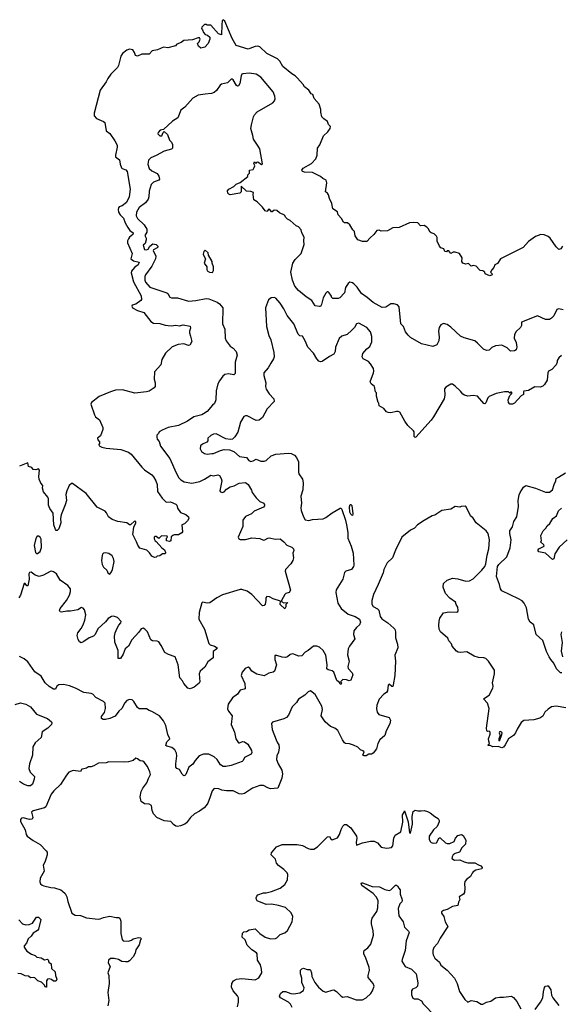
# Model space of a CAD drawing. Extents: x 2087054 to 2277909, y 548907 to 753496.
# Tile 85 of 256: x 2184385 to 2190453, y 589872 to 600902. Entities that reach past the tile are written whole.
import ezdxf

# ---------------------------------------------------------------- set-up
doc = ezdxf.new("R2010")
doc.units = 0

msp = doc.modelspace()

# ---------------------------------------------------------------- linework, layer by layer
at = {"layer": '0CON20XD'}
for points in [[(2188085, 598604), (2188057, 598627), (2188025, 598628), (2188014, 598634), (2187992, 598675), (2187952, 598715), (2187945, 598750), (2187892, 598782), (2187881, 598845), (2187855, 598900), (2187845, 598940), (2187835, 598958), (2187812, 598975), (2187828, 599075), (2187820, 599105), (2187780, 599125), (2187757, 599147), (2187665, 599192), (2187575, 599193), (2187555, 599200), (2187546, 599215), (2187562, 599238), (2187655, 599291), (2187704, 599345), (2187718, 599385), (2187722, 599465), (2187748, 599502), (2187789, 599601), (2187837, 599645), (2187862, 599685), (2187867, 599705), (2187845, 599730), (2187833, 599763), (2187791, 599791), (2187770, 599815), (2187758, 599865), (2187758, 599895), (2187740, 599955), (2187685, 600020), (2187670, 600065), (2187651, 600071), (2187623, 600113), (2187575, 600150), (2187562, 600175), (2187496, 600246), (2187472, 600272), (2187433, 600295), (2187335, 600377), (2187299, 600439), (2187275, 600464), (2187155, 600524), (2187075, 600598), (2187055, 600606), (2187025, 600604), (2186965, 600578), (2186945, 600574), (2186809, 600615), (2186765, 600691), (2186685, 600886), (2186665, 600902), (2186655, 600890), (2186649, 600845), (2186645, 600732), (2186613, 600745), (2186525, 600842), (2186485, 600842), (2186475, 600850), (2186455, 600850), (2186425, 600820), (2186423, 600803), (2186435, 600790), (2186445, 600760), (2186465, 600738), (2186488, 600728), (2186517, 600705), (2186517, 600685), (2186497, 600635), (2186458, 600595), (2186415, 600583), (2186387, 600605), (2186378, 600635), (2186397, 600655), (2186408, 600685), (2186398, 600698), (2186385, 600700), (2186322, 600678), (2186225, 600668), (2186195, 600648), (2186145, 600628), (2186132, 600608), (2186045, 600589), (2185995, 600593), (2185930, 600565), (2185870, 600555), (2185835, 600518), (2185755, 600517), (2185705, 600493), (2185682, 600502), (2185671, 600535), (2185652, 600565), (2185615, 600572), (2185585, 600561), (2185538, 600522), (2185517, 600495), (2185492, 600388), (2185482, 600368), (2185406, 600294), (2185371, 600245), (2185354, 600205), (2185288, 600112), (2185220, 599855), (2185220, 599825), (2185247, 599797), (2185323, 599763), (2185340, 599750), (2185355, 599658), (2185397, 599627), (2185451, 599545), (2185476, 599495), (2185477, 599473), (2185457, 599385), (2185458, 599365), (2185505, 599332), (2185510, 599285), (2185525, 599244), (2185535, 599234), (2185575, 599221), (2185590, 599200), (2185622, 599005), (2185613, 598917), (2185581, 598855), (2185535, 598819), (2185501, 598805), (2185492, 598795), (2185487, 598775), (2185492, 598745), (2185511, 598715), (2185548, 598678), (2185566, 598625), (2185595, 598573), (2185620, 598540), (2185655, 598515), (2185653, 598495), (2185617, 598465), (2185605, 598447), (2185593, 598425), (2185592, 598402), (2185645, 598285), (2185630, 598225), (2185662, 598202), (2185723, 598185), (2185712, 598155), (2185675, 598131), (2185652, 598105), (2185638, 598085), (2185635, 598065), (2185662, 597965), (2185745, 597809), (2185751, 597769), (2185744, 597755), (2185685, 597715), (2185646, 597704), (2185640, 597695), (2185648, 597675), (2185705, 597646), (2185775, 597621), (2185855, 597520), (2185884, 597504), (2185955, 597500), (2186015, 597481), (2186083, 597473), (2186135, 597479), (2186174, 597474), (2186215, 597484), (2186295, 597468), (2186298, 597445), (2186286, 597415), (2186286, 597396), (2186298, 597358), (2186314, 597296), (2186292, 597255), (2186275, 597251), (2186225, 597270), (2186162, 597265), (2186093, 597237), (2186020, 597165), (2185976, 597094), (2185967, 597035), (2185894, 596956), (2185892, 596875), (2185902, 596835), (2185902, 596795), (2185893, 596777), (2185835, 596742), (2185806, 596734), (2185675, 596719), (2185537, 596757), (2185459, 596751), (2185402, 596735), (2185277, 596683), (2185188, 596615), (2185184, 596595), (2185222, 596475), (2185235, 596455), (2185280, 596420), (2185318, 596335), (2185317, 596313), (2185289, 596241), (2185258, 596215), (2185262, 596195), (2185280, 596175), (2185280, 596155), (2185273, 596145), (2185277, 596127), (2185304, 596114), (2185355, 596103), (2185519, 596089), (2185605, 596058), (2185636, 596036), (2185755, 595890), (2185785, 595860), (2185864, 595804), (2185883, 595783), (2185912, 595735), (2185927, 595695), (2185928, 595618), (2185981, 595541), (2186025, 595499), (2186075, 595501), (2186136, 595476), (2186146, 595465), (2186152, 595432), (2186185, 595380), (2186245, 595360), (2186278, 595335), (2186282, 595315), (2186265, 595290), (2186230, 595255), (2186200, 595245), (2186210, 595165), (2186200, 595155), (2186165, 595130), (2186115, 595132), (2186100, 595125), (2186082, 595108), (2186078, 595065), (2186065, 595058), (2186030, 595065), (2186030, 595095), (2186040, 595105), (2186037, 595117), (2185975, 595122), (2185945, 595090), (2185915, 595112), (2185898, 595112), (2185890, 595105), (2185892, 595085), (2185903, 595065), (2185916, 595056), (2185977, 594987), (2186007, 594965), (2186020, 594935), (2186020, 594925), (2186012, 594918), (2185985, 594918), (2185955, 594898), (2185925, 594892), (2185915, 594882), (2185895, 594878), (2185865, 594893), (2185839, 594929), (2185808, 594958), (2185733, 594983), (2185707, 595015), (2185693, 595055), (2185651, 595135), (2185664, 595216), (2185688, 595265), (2185687, 595277), (2185675, 595290), (2185625, 595242), (2185614, 595244), (2185585, 595267), (2185485, 595280), (2185422, 595305), (2185380, 595335), (2185358, 595378), (2185342, 595395), (2185255, 595441), (2185129, 595595), (2184977, 595707), (2184965, 595708), (2184940, 595685), (2184912, 595625), (2184904, 595585), (2184909, 595515), (2184894, 595466), (2184851, 595355), (2184841, 595315), (2184846, 595265), (2184822, 595198), (2184805, 595180), (2184795, 595180), (2184785, 595190), (2184766, 595245), (2184760, 595375), (2184722, 595425), (2184707, 595465), (2184709, 595535), (2184701, 595555), (2184652, 595615), (2184641, 595655), (2184646, 595686), (2184622, 595712), (2184603, 595755), (2184600, 595785), (2184607, 595857), (2184595, 595870), (2184565, 595858), (2184535, 595862), (2184520, 595885), (2184485, 595898), (2184475, 595940), (2184385, 595900)], [(2190475, 597654), (2190425, 597662), (2190403, 597657), (2190370, 597585), (2190345, 597558), (2190320, 597545), (2190275, 597544), (2190185, 597586), (2190008, 597515), (2190006, 597475), (2189996, 597455), (2189949, 597411), (2189928, 597375), (2189924, 597335), (2189947, 597285), (2189956, 597235), (2189947, 597205), (2189928, 597192), (2189885, 597188), (2189845, 597226), (2189785, 597256), (2189715, 597249), (2189675, 597229), (2189645, 597201), (2189615, 597198), (2189581, 597211), (2189515, 597280), (2189484, 597304), (2189365, 597339), (2189325, 597357), (2189215, 597458), (2189175, 597486), (2189135, 597498), (2189105, 597485), (2189084, 597456), (2189078, 597415), (2189086, 597345), (2189082, 597305), (2189060, 597260), (2189015, 597240), (2188885, 597272), (2188765, 597344), (2188737, 597367), (2188709, 597405), (2188686, 597465), (2188654, 597494), (2188636, 597685), (2188618, 597708), (2188575, 597719), (2188545, 597719), (2188489, 597681), (2188445, 597679), (2188344, 597734), (2188278, 597792), (2188213, 597835), (2188167, 597907), (2188130, 597945), (2188115, 597956), (2188085, 597962), (2188065, 597948), (2188036, 597904), (2188026, 597844), (2187973, 597787), (2187955, 597778), (2187895, 597780), (2187880, 597795), (2187880, 597805), (2187853, 597843), (2187840, 597855), (2187830, 597855), (2187815, 597840), (2187787, 597785), (2187768, 597712), (2187755, 597690), (2187745, 597688), (2187695, 597697), (2187658, 597758), (2187595, 597797), (2187507, 597867), (2187468, 597918), (2187440, 597985), (2187424, 598075), (2187446, 598175), (2187473, 598215), (2187537, 598285), (2187574, 598384), (2187569, 598425), (2187574, 598465), (2187548, 598515), (2187538, 598548), (2187508, 598582), (2187484, 598594), (2187415, 598652), (2187385, 598668), (2187368, 598685), (2187353, 598713), (2187295, 598738), (2187266, 598766), (2187235, 598770), (2187215, 598750), (2187205, 598750), (2187186, 598776), (2187175, 598780), (2187155, 598752), (2187135, 598763), (2187105, 598802), (2187045, 598862), (2187010, 598885), (2187002, 598945), (2187006, 598966), (2186975, 598979), (2186925, 598980), (2186865, 599038), (2186868, 598975), (2186852, 598958), (2186745, 598941), (2186728, 598948), (2186718, 598958), (2186715, 598985), (2186730, 599005), (2186786, 599034), (2186811, 599059), (2186855, 599080), (2186940, 599145), (2186940, 599165), (2186958, 599182), (2186960, 599215), (2187000, 599225), (2187013, 599245), (2187018, 599265), (2187010, 599295), (2187015, 599310), (2187035, 599290), (2187042, 599308), (2187055, 599310), (2187095, 599280), (2187104, 599286), (2187076, 599455), (2187056, 599486), (2187003, 599565), (2186998, 599605), (2186975, 599685), (2186981, 599725), (2187006, 599814), (2187014, 599835), (2187045, 599870), (2187220, 599970), (2187240, 599995), (2187246, 600015), (2187242, 600045), (2187226, 600095), (2187087, 600257), (2187035, 600291), (2186955, 600302), (2186885, 600296), (2186875, 600292), (2186865, 600275), (2186851, 600189), (2186835, 600160), (2186825, 600158), (2186815, 600167), (2186775, 600227), (2186765, 600236), (2186755, 600236), (2186715, 600194), (2186645, 600180), (2186630, 600170), (2186590, 600110), (2186565, 600086), (2186535, 600074), (2186465, 600069), (2186385, 600056), (2186326, 600024), (2186237, 599923), (2186191, 599889), (2186158, 599802), (2186097, 599765), (2185998, 599672), (2185960, 599665), (2185935, 599640), (2185933, 599623), (2185955, 599600), (2185978, 599602), (2185992, 599638), (2186005, 599650), (2186040, 599615), (2186062, 599552), (2186085, 599530), (2186096, 599506), (2186098, 599465), (2186085, 599453), (2186005, 599429), (2185915, 599380), (2185854, 599356), (2185830, 599330), (2185820, 599285), (2185835, 599235), (2185865, 599208), (2185925, 599181), (2185945, 599148), (2185951, 599115), (2185945, 599104), (2185885, 599083), (2185858, 599055), (2185837, 598983), (2185832, 598918), (2185823, 598893), (2185795, 598852), (2185722, 598798), (2185693, 598745), (2185690, 598705), (2185706, 598675), (2185779, 598605), (2185809, 598555), (2185809, 598521), (2185789, 598485), (2185803, 598455), (2185802, 598435), (2185791, 598395), (2185769, 598375), (2185785, 598329), (2185805, 598323), (2185825, 598332), (2185842, 598365), (2185878, 598392), (2185915, 598385), (2185932, 598365), (2185934, 598355), (2185926, 598345), (2185886, 598325), (2185879, 598315), (2185910, 598255), (2185908, 598225), (2185867, 598143), (2185794, 598045), (2185787, 598025), (2185786, 597985), (2185795, 597963), (2185845, 597907), (2186035, 597844), (2186046, 597835), (2186069, 597795), (2186085, 597786), (2186103, 597787), (2186155, 597786), (2186275, 597749), (2186357, 597757), (2186475, 597780), (2186505, 597777), (2186599, 597739), (2186625, 597718), (2186660, 597675), (2186659, 597495), (2186684, 597434), (2186687, 597335), (2186698, 597305), (2186745, 597247), (2186775, 597223), (2186809, 597185), (2186822, 597145), (2186800, 597065), (2186800, 596940), (2186785, 596924), (2186725, 596936), (2186685, 596927), (2186662, 596908), (2186623, 596857), (2186605, 596825), (2186587, 596745), (2186584, 596644), (2186567, 596603), (2186544, 596586), (2186486, 596515), (2186445, 596486), (2186424, 596476), (2186338, 596455), (2186264, 596405), (2186165, 596356), (2186048, 596335), (2185980, 596305), (2185946, 596284), (2185940, 596265), (2185923, 596247), (2185920, 596225), (2185924, 596205), (2185946, 596176), (2185961, 596125), (2186069, 595985), (2186137, 595825), (2186169, 595769), (2186189, 595749), (2186228, 595725), (2186315, 595711), (2186405, 595730), (2186456, 595754), (2186486, 595774), (2186525, 595801), (2186555, 595792), (2186605, 595804), (2186625, 595796), (2186643, 595763), (2186649, 595735), (2186629, 595625), (2186635, 595613), (2186653, 595607), (2186675, 595614), (2186701, 595645), (2186745, 595671), (2186789, 595681), (2186845, 595709), (2186915, 595716), (2186945, 595694), (2186982, 595632), (2186991, 595605), (2187033, 595545), (2187076, 595506), (2187119, 595485), (2187128, 595468), (2187127, 595455), (2187115, 595441), (2187012, 595395), (2186982, 595365), (2186914, 595336), (2186887, 595295), (2186884, 595226), (2186834, 595104), (2186842, 595085), (2186855, 595078), (2186915, 595079), (2186985, 595098), (2187075, 595091), (2187115, 595072), (2187133, 595075), (2187164, 595096), (2187185, 595099), (2187246, 595084), (2187305, 595087), (2187344, 595054), (2187378, 595015), (2187434, 594995), (2187454, 594974), (2187456, 594955), (2187446, 594925), (2187452, 594875), (2187447, 594845), (2187424, 594805), (2187365, 594745), (2187359, 594725), (2187418, 594512), (2187405, 594487), (2187368, 594475), (2187356, 594465), (2187318, 594395), (2187320, 594385), (2187345, 594368), (2187388, 594375), (2187368, 594352), (2187366, 594324), (2187355, 594302), (2187305, 594352), (2187308, 594388), (2187226, 594416), (2187185, 594438), (2187155, 594442), (2187144, 594426), (2187143, 594395), (2187134, 594355), (2187125, 594341), (2187105, 594337), (2186986, 594465), (2186935, 594502)], [(2190468, 598365), (2190446, 598334), (2190425, 598328), (2190395, 598358), (2190330, 598455), (2190305, 598474), (2190262, 598492), (2190225, 598496), (2190165, 598474), (2190085, 598416), (2190025, 598352), (2189770, 598225), (2189739, 598171), (2189708, 598155), (2189698, 598125), (2189675, 598100), (2189660, 598075), (2189675, 598060), (2189677, 598045), (2189654, 598034), (2189600, 598055), (2189598, 598075), (2189575, 598090), (2189545, 598093), (2189535, 598100), (2189501, 598141), (2189465, 598148), (2189445, 598140), (2189415, 598170), (2189385, 598162), (2189350, 598175), (2189340, 598195), (2189342, 598235), (2189313, 598283), (2189265, 598300), (2189243, 598297), (2189215, 598282), (2189193, 598313), (2189175, 598312), (2189165, 598302), (2189150, 598305), (2189136, 598336), (2189105, 598348), (2189088, 598365), (2189061, 598421), (2189063, 598463), (2189056, 598476), (2189028, 598505), (2188995, 598514), (2188983, 598523), (2188963, 598565), (2188948, 598578), (2188916, 598596), (2188875, 598592), (2188845, 598628), (2188795, 598632), (2188754, 598626), (2188635, 598574), (2188565, 598572), (2188505, 598536), (2188435, 598534), (2188413, 598543), (2188385, 598542), (2188351, 598495), (2188310, 598460), (2188275, 598418), (2188225, 598418), (2188172, 598435), (2188145, 598480), (2188138, 598528), (2188118, 598548), (2188085, 598604)], [(2186545, 598070), (2186556, 598094), (2186558, 598135), (2186540, 598175), (2186540, 598195), (2186500, 598265), (2186495, 598290), (2186465, 598320), (2186450, 598305), (2186442, 598275), (2186443, 598263), (2186468, 598225), (2186452, 598175), (2186482, 598135), (2186480, 598105), (2186485, 598090), (2186513, 598073), (2186545, 598070)], [(2190455, 597140), (2190424, 597115), (2190407, 597085), (2190406, 597065), (2190394, 597036), (2190347, 596983), (2190310, 596965), (2190302, 596948), (2190293, 596865), (2190265, 596817), (2190245, 596798), (2190215, 596785), (2190155, 596788), (2190085, 596749), (2190035, 596740), (2190028, 596735), (2190028, 596702), (2190005, 596690), (2189930, 596605), (2189906, 596594), (2189875, 596594), (2189860, 596615), (2189856, 596645), (2189875, 596692), (2189898, 596715), (2189900, 596725), (2189895, 596730), (2189885, 596730), (2189875, 596720), (2189862, 596732), (2189815, 596732), (2189724, 596716), (2189645, 596682), (2189631, 596665), (2189609, 596611), (2189595, 596600), (2189585, 596601), (2189515, 596686), (2189465, 596692), (2189405, 596684), (2189367, 596697), (2189349, 596709), (2189325, 596740), (2189265, 596798), (2189235, 596818), (2189215, 596818), (2189158, 596785), (2189145, 596768), (2189148, 596698), (2189140, 596655), (2189023, 596455), (2188995, 596415), (2188825, 596224), (2188815, 596223), (2188806, 596235), (2188806, 596285), (2188798, 596298), (2188735, 596358), (2188701, 596405), (2188644, 596504), (2188625, 596512), (2188605, 596512), (2188545, 596500), (2188513, 596503), (2188495, 596510), (2188465, 596548), (2188412, 596575), (2188410, 596605), (2188403, 596613), (2188382, 596685), (2188382, 596722), (2188372, 596735), (2188362, 596795), (2188322, 596822), (2188313, 596845), (2188348, 596945), (2188352, 596965), (2188348, 596995), (2188315, 597049), (2188292, 597072), (2188234, 597104), (2188221, 597125), (2188228, 597162), (2188273, 597217), (2188307, 597243), (2188331, 597295), (2188332, 597355), (2188317, 597405), (2188275, 597454), (2188185, 597503), (2188158, 597495), (2188136, 597455), (2188107, 597423), (2188053, 597377), (2187993, 597357), (2187965, 597332), (2187922, 597235), (2187919, 597185), (2187905, 597154), (2187855, 597129), (2187775, 597073), (2187755, 597070), (2187735, 597076), (2187713, 597103), (2187677, 597167), (2187615, 597235), (2187585, 597306), (2187555, 597357), (2187525, 597360), (2187505, 597378), (2187455, 597494), (2187380, 597590), (2187343, 597665), (2187305, 597727), (2187255, 597783), (2187235, 597790), (2187202, 597788), (2187174, 597766), (2187138, 597675), (2187152, 597465), (2187176, 597366), (2187197, 597317), (2187234, 597175), (2187236, 597126), (2187230, 597105), (2187199, 597055), (2187168, 597002), (2187120, 596945), (2187120, 596915), (2187144, 596835), (2187138, 596795), (2187146, 596765), (2187182, 596712), (2187231, 596655), (2187237, 596625), (2187158, 596542), (2187105, 596445), (2187067, 596415), (2187035, 596414), (2186935, 596466), (2186915, 596466), (2186895, 596456), (2186859, 596395), (2186828, 596282), (2186795, 596228), (2186770, 596205), (2186745, 596198), (2186696, 596206), (2186585, 596262), (2186555, 596259), (2186525, 596245), (2186494, 596215), (2186492, 596185), (2186482, 596168), (2186435, 596148), (2186411, 596129), (2186406, 596095), (2186421, 596065), (2186454, 596044), (2186487, 596037), (2186538, 596042), (2186555, 596042), (2186635, 596076), (2186675, 596086), (2186735, 596084), (2186786, 596066), (2186848, 596008), (2186925, 595997), (2186952, 595965), (2186975, 595954), (2187000, 595960), (2187035, 595980), (2187085, 595956), (2187125, 595956), (2187145, 595966), (2187202, 596018), (2187255, 596037), (2187395, 596047), (2187425, 596044), (2187463, 596025), (2187487, 595997), (2187509, 595949), (2187508, 595835), (2187514, 595815), (2187554, 595755), (2187560, 595715), (2187556, 595635), (2187534, 595565), (2187542, 595485), (2187536, 595435), (2187538, 595405), (2187564, 595335), (2187585, 595300), (2187625, 595291), (2187666, 595304), (2187785, 595312), (2187815, 595326), (2187885, 595379), (2187975, 595431), (2187985, 595431), (2187995, 595416), (2188035, 595295), (2188051, 595225), (2188060, 595155), (2188060, 595095), (2188098, 595005), (2188120, 594925), (2188128, 594792), (2188124, 594776), (2188102, 594745), (2188040, 594725), (2188025, 594710), (2188004, 594635), (2187932, 594515), (2187927, 594485), (2187951, 594365), (2187986, 594305), (2188065, 594242), (2188142, 594215), (2188194, 594185), (2188204, 594155), (2188191, 594125), (2188158, 594095), (2188130, 594055), (2188124, 594015), (2188141, 593965), (2188079, 593885), (2188066, 593854), (2188058, 593788), (2188077, 593715), (2188063, 593657), (2188066, 593636), (2188111, 593585), (2188119, 593565), (2188095, 593503), (2188075, 593496), (2188045, 593506), (2188005, 593510), (2187980, 593485), (2187990, 593475), (2187985, 593460), (2187975, 593460), (2187968, 593478), (2187938, 593498), (2187903, 593593), (2187885, 593608), (2187841, 593621), (2187825, 593632), (2187829, 593675), (2187814, 593785), (2187785, 593836), (2187744, 593874), (2187714, 593884), (2187675, 593886), (2187616, 593835), (2187583, 593817), (2187545, 593776), (2187514, 593774), (2187445, 593798), (2187415, 593791), (2187386, 593764), (2187365, 593756), (2187325, 593761), (2187265, 593780), (2187245, 593778), (2187244, 593735), (2187261, 593675), (2187239, 593605), (2187226, 593594), (2187175, 593581), (2187125, 593552), (2187042, 593572), (2186986, 593606), (2186965, 593638), (2186945, 593650), (2186912, 593635), (2186876, 593594), (2186868, 593555), (2186907, 593467), (2186912, 593408), (2186899, 593401), (2186855, 593393), (2186824, 593345), (2186768, 593305), (2186719, 593235), (2186712, 593182), (2186723, 593155), (2186767, 593105), (2186756, 593005), (2186791, 592921), (2186805, 592845), (2186835, 592803), (2186849, 592801), (2186882, 592815), (2186905, 592811), (2186940, 592785), (2186981, 592715), (2186987, 592693), (2186980, 592675), (2186902, 592638), (2186890, 592605), (2186876, 592594), (2186755, 592547), (2186695, 592536), (2186665, 592537), (2186635, 592554), (2186596, 592616), (2186565, 592645), (2186505, 592676), (2186446, 592674), (2186396, 592654), (2186351, 592605), (2186325, 592562), (2186280, 592530), (2186248, 592445), (2186235, 592434), (2186225, 592433), (2186205, 592451), (2186175, 592501), (2186144, 592514), (2186135, 592528), (2186133, 592565), (2186146, 592656), (2186141, 592685), (2186123, 592723), (2186090, 592750), (2186033, 592763), (2186022, 592772), (2186035, 592811), (2186069, 592845), (2186045, 592895), (2186023, 592995), (2185998, 593048), (2185953, 593103), (2185865, 593152), (2185835, 593162), (2185805, 593184), (2185725, 593181), (2185705, 593199), (2185665, 593265), (2185644, 593284), (2185615, 593288), (2185584, 593276), (2185565, 593251), (2185530, 593185), (2185496, 593155), (2185455, 593101), (2185394, 593074), (2185345, 593061), (2185322, 593062), (2185302, 593075), (2185303, 593095), (2185337, 593143), (2185346, 593185), (2185341, 593245), (2185325, 593266), (2185240, 593310), (2185204, 593345), (2185185, 593354), (2185102, 593365), (2185012, 593412), (2184945, 593439), (2184875, 593456), (2184825, 593451), (2184803, 593435), (2184785, 593402), (2184765, 593404), (2184715, 593431), (2184670, 593475), (2184625, 593548), (2184555, 593597), (2184475, 593710), (2184434, 593744), (2184385, 593770)], [(2190458, 593585), (2190444, 593584), (2190399, 593629), (2190370, 593695), (2190334, 593735), (2190316, 593766), (2190288, 593825), (2190245, 593948), (2190172, 594015), (2190144, 594124), (2190105, 594152), (2190087, 594185), (2190062, 594315), (2190037, 594367), (2190015, 594391), (2189975, 594415), (2189788, 594505), (2189773, 594525), (2189761, 594575), (2189728, 594665), (2189740, 594775), (2189755, 594799), (2189843, 594885), (2189881, 594985), (2189891, 595075), (2189878, 595145), (2189878, 595175), (2189905, 595221), (2189920, 595280), (2189956, 595335), (2189975, 595450), (2189971, 595515), (2189981, 595579), (2189992, 595605), (2190028, 595665), (2190055, 595683), (2190165, 595656), (2190275, 595609), (2190321, 595609), (2190354, 595636), (2190372, 595695), (2190392, 595735), (2190396, 595764), (2190421, 595779), (2190500, 595825)], [(2189640, 592820), (2189638, 592845), (2189655, 592900), (2189655, 592920), (2189645, 592932), (2189625, 592930), (2189620, 592935), (2189614, 592965), (2189643, 593185), (2189626, 593245), (2189583, 593295), (2189644, 593335), (2189686, 593415), (2189689, 593435), (2189681, 593475), (2189706, 593576), (2189703, 593615), (2189638, 593718), (2189606, 593746), (2189585, 593752), (2189525, 593757), (2189475, 593772), (2189395, 593822), (2189325, 593812), (2189298, 593818), (2189280, 593830), (2189232, 593885), (2189221, 593911), (2189193, 593945), (2189182, 593975), (2189099, 594045), (2189086, 594075), (2189080, 594115), (2189083, 594165), (2189093, 594197), (2189135, 594257), (2189195, 594270), (2189283, 594267), (2189295, 594273), (2189299, 594285), (2189295, 594320), (2189275, 594350), (2189266, 594376), (2189205, 594423), (2189154, 594475), (2189128, 594545), (2189132, 594585), (2189175, 594622), (2189235, 594648), (2189295, 594640), (2189385, 594614), (2189425, 594618), (2189465, 594638), (2189562, 594735), (2189595, 594776), (2189609, 594805), (2189623, 594905), (2189642, 594975), (2189648, 595075), (2189635, 595146), (2189610, 595175), (2189500, 595265), (2189465, 595317), (2189436, 595345), (2189386, 595446), (2189375, 595452), (2189332, 595448), (2189315, 595442), (2189265, 595448), (2189215, 595420), (2189116, 595404), (2189035, 595353), (2189005, 595343), (2188915, 595293), (2188842, 595245), (2188810, 595205), (2188765, 595182), (2188668, 595105), (2188595, 594960), (2188562, 594875), (2188503, 594817), (2188466, 594744), (2188456, 594705), (2188401, 594575), (2188348, 594465), (2188332, 594395), (2188331, 594355), (2188345, 594329), (2188395, 594303), (2188409, 594289), (2188424, 594215), (2188441, 594191), (2188509, 594145), (2188576, 594086), (2188587, 594075), (2188596, 594045), (2188597, 593977), (2188618, 593908), (2188621, 593865), (2188589, 593785), (2188596, 593715), (2188588, 593555), (2188570, 593450), (2188565, 593433), (2188555, 593433), (2188525, 593457), (2188515, 593448), (2188504, 593385), (2188495, 593367), (2188463, 593345), (2188411, 593289), (2188388, 593225), (2188382, 593182), (2188389, 593145), (2188410, 593120), (2188525, 593084), (2188539, 593055), (2188533, 593015), (2188492, 592935), (2188476, 592884), (2188420, 592835), (2188398, 592795), (2188384, 592735), (2188344, 592685), (2188325, 592676), (2188295, 592674), (2188265, 592654), (2188245, 592654), (2188230, 592665), (2188245, 592700), (2188228, 592712), (2188205, 592722), (2188175, 592753), (2188125, 592776), (2188082, 592792), (2188035, 592794), (2188025, 592800), (2188001, 592835), (2187948, 592938), (2187915, 592964), (2187866, 592986), (2187807, 593037), (2187764, 593105), (2187777, 593175), (2187771, 593211), (2187695, 593344), (2187644, 593384), (2187616, 593374), (2187580, 593335), (2187509, 593291), (2187486, 593255), (2187439, 593205), (2187395, 593112), (2187375, 593087), (2187345, 593070), (2187218, 593032), (2187205, 593018), (2187215, 592950), (2187257, 592835), (2187275, 592803), (2187288, 592778), (2187293, 592745), (2187284, 592696), (2187266, 592655), (2187264, 592615), (2187280, 592565), (2187321, 592495), (2187329, 592455), (2187321, 592405), (2187278, 592295), (2187195, 592287), (2187165, 592296), (2187115, 592322), (2187075, 592325), (2186995, 592292), (2186905, 592232), (2186875, 592225), (2186845, 592230), (2186775, 592262), (2186702, 592262), (2186651, 592271), (2186615, 592286), (2186565, 592288), (2186542, 592265), (2186521, 592195), (2186493, 592127), (2186475, 592100), (2186452, 592075), (2186398, 592035), (2186345, 592007), (2186299, 591965), (2186254, 591905), (2186235, 591891), (2186185, 591870), (2186155, 591864), (2186135, 591869), (2186110, 591885), (2186080, 591920), (2186005, 591928), (2185921, 591965), (2185883, 592005), (2185870, 592045), (2185861, 592101), (2185836, 592116), (2185785, 592118), (2185745, 592144), (2185734, 592195), (2185746, 592255), (2185765, 592295), (2185808, 592352), (2185827, 592403), (2185851, 592445), (2185845, 592478), (2185816, 592535), (2185780, 592585), (2185765, 592597), (2185735, 592601), (2185705, 592623), (2185685, 592630), (2185655, 592603), (2185605, 592590), (2185555, 592583), (2185385, 592588), (2185355, 592578), (2185268, 592572), (2185215, 592542), (2185185, 592532), (2185155, 592532), (2185132, 592518), (2185102, 592512), (2185080, 592505), (2185065, 592482), (2184985, 592492), (2184937, 592473), (2184909, 592441), (2184844, 592335), (2184767, 592263), (2184739, 592225), (2184679, 592085), (2184665, 592074), (2184535, 592039), (2184516, 592025), (2184532, 591965), (2184525, 591948), (2184495, 591943), (2184425, 591961), (2184405, 591956), (2184396, 591944), (2184395, 591922), (2184446, 591826), (2184457, 591775), (2184470, 591755), (2184536, 591706), (2184613, 591663), (2184683, 591593), (2184692, 591575), (2184693, 591547), (2184682, 591508), (2184668, 591465), (2184648, 591432), (2184661, 591365), (2184616, 591285), (2184612, 591245), (2184618, 591222), (2184636, 591206), (2184655, 591199), (2184735, 591180), (2184777, 591177), (2184845, 591154), (2184865, 591141), (2184895, 591112), (2184915, 591075), (2184923, 591025), (2184971, 590895), (2185005, 590870), (2185068, 590868), (2185135, 590841), (2185265, 590827), (2185285, 590829), (2185325, 590846), (2185395, 590859), (2185465, 590845), (2185496, 590846), (2185509, 590839), (2185520, 590805), (2185520, 590665), (2185535, 590598), (2185545, 590584), (2185605, 590580), (2185638, 590592), (2185655, 590607), (2185715, 590622), (2185738, 590618), (2185750, 590605), (2185740, 590595), (2185725, 590540), (2185688, 590482), (2185680, 590445), (2185657, 590403), (2185615, 590360), (2185595, 590349), (2185569, 590349), (2185531, 590351), (2185494, 590374), (2185444, 590386), (2185403, 590387), (2185380, 590365), (2185378, 590335), (2185400, 590295), (2185374, 590225), (2185384, 590194), (2185389, 590105), (2185371, 590005), (2185383, 589915), (2185373, 589857)], [(2188115, 595350), (2188105, 595351), (2188095, 595362), (2188085, 595385), (2188082, 595445), (2188088, 595472), (2188095, 595472), (2188105, 595460), (2188118, 595365), (2188115, 595350)], [(2190517, 595075), (2190428, 594992), (2190380, 594920), (2190368, 594862), (2190355, 594856), (2190276, 594926), (2190203, 594943), (2190193, 594953), (2190192, 594965), (2190200, 594975), (2190260, 595005), (2190258, 595018), (2190220, 595055), (2190230, 595065), (2190223, 595125), (2190248, 595175), (2190278, 595205), (2190295, 595232), (2190325, 595258), (2190359, 595315), (2190398, 595345), (2190420, 595400), (2190455, 595432)], [(2184585, 594924), (2184615, 594944), (2184631, 594989), (2184624, 595084), (2184614, 595104), (2184595, 595117), (2184582, 595115), (2184565, 595092), (2184547, 595013), (2184561, 594935), (2184574, 594924), (2184585, 594924)], [(2185395, 594690), (2185415, 594718), (2185426, 594745), (2185442, 594832), (2185438, 594865), (2185423, 594895), (2185385, 594923), (2185345, 594930), (2185325, 594927), (2185314, 594916), (2185309, 594901), (2185302, 594845), (2185308, 594798), (2185325, 594770), (2185360, 594735), (2185377, 594697), (2185395, 594690)], [(2186935, 594502), (2186875, 594520), (2186855, 594520), (2186659, 594461), (2186595, 594426), (2186515, 594371), (2186485, 594366), (2186435, 594378), (2186425, 594370), (2186397, 594263), (2186394, 594185), (2186457, 594075), (2186503, 593915), (2186520, 593900), (2186567, 593885), (2186599, 593865), (2186594, 593855), (2186551, 593825), (2186554, 593755), (2186492, 593708), (2186460, 593650), (2186406, 593604), (2186396, 593574), (2186402, 593485), (2186395, 593470), (2186340, 593425), (2186295, 593408), (2186268, 593415), (2186226, 593466), (2186211, 593495), (2186178, 593528), (2186160, 593675), (2186126, 593766), (2186051, 593791), (2186013, 593813), (2185972, 593892), (2185943, 593933), (2185925, 593942), (2185875, 593944), (2185856, 593956), (2185816, 594046), (2185786, 594076), (2185767, 594087), (2185745, 594077), (2185720, 594040), (2185643, 593957), (2185606, 593884), (2185566, 593854), (2185543, 593795), (2185515, 593748), (2185490, 593745), (2185489, 593835), (2185450, 593930), (2185448, 593995), (2185455, 594032), (2185476, 594085), (2185495, 594120), (2185517, 594145), (2185522, 594162), (2185482, 594205), (2185435, 594220), (2185414, 594216), (2185376, 594194), (2185345, 594157), (2185260, 594080), (2185229, 594015), (2185213, 593997), (2185165, 593977), (2185105, 593936), (2185075, 593922), (2185055, 593932), (2185040, 593960), (2185031, 594005), (2185038, 594035), (2185075, 594081), (2185098, 594125), (2185115, 594175), (2185126, 594235), (2185111, 594291), (2185095, 594311), (2185076, 594316), (2185035, 594291), (2184956, 594276), (2184915, 594277), (2184855, 594266), (2184839, 594269), (2184833, 594285), (2184839, 594305), (2184911, 594395), (2184944, 594455), (2184956, 594495), (2184954, 594525), (2184923, 594563), (2184838, 594625), (2184796, 594695), (2184765, 594718), (2184745, 594724), (2184725, 594721), (2184652, 594678), (2184605, 594663), (2184559, 594679), (2184515, 594712), (2184495, 594710), (2184488, 594695), (2184493, 594635), (2184475, 594560), (2184465, 594560), (2184445, 594588), (2184435, 594588), (2184394, 594455), (2184376, 594424)], [(2190456, 594045), (2190448, 594015), (2190461, 593925), (2190452, 593828), (2190466, 593765)], [(2184335, 593230), (2184395, 593249), (2184455, 593234), (2184505, 593205), (2184575, 593121), (2184695, 593074)], [(2190505, 593194), (2190395, 593211), (2190345, 593203), (2190305, 593180), (2190270, 593145), (2190245, 593102), (2190212, 593078), (2190145, 593060), (2190035, 593050), (2190005, 593031), (2189958, 592955), (2189941, 592915), (2189917, 592885), (2189863, 592847), (2189825, 592778), (2189805, 592752), (2189785, 592747), (2189745, 592760), (2189685, 592757), (2189655, 592770), (2189635, 592770), (2189630, 592775), (2189650, 592795), (2189640, 592820)], [(2184695, 593074), (2184742, 593035), (2184746, 593025), (2184740, 593005), (2184701, 592965), (2184636, 592925), (2184625, 592860), (2184559, 592801), (2184534, 592755), (2184528, 592665), (2184496, 592565), (2184489, 592515), (2184501, 592471), (2184550, 592425), (2184548, 592395), (2184530, 592340), (2184505, 592318), (2184475, 592319), (2184428, 592338), (2184385, 592368)], [(2189755, 592822), (2189765, 592830), (2189788, 592895), (2189790, 592915), (2189775, 592928), (2189762, 592925), (2189757, 592915), (2189767, 592885), (2189754, 592845), (2189755, 592822)], [(2186824, 589845), (2186837, 589895), (2186837, 589945), (2186826, 589966), (2186775, 590022), (2186759, 590065), (2186761, 590105), (2186779, 590135), (2186815, 590154), (2186875, 590161), (2187025, 590146), (2187065, 590168), (2187097, 590225), (2187096, 590265), (2187083, 590315), (2187050, 590365), (2187046, 590436), (2187038, 590448), (2186985, 590484), (2186935, 590535), (2186913, 590593), (2186877, 590625), (2186881, 590669), (2186895, 590683), (2186925, 590689), (2186955, 590705), (2187025, 590718), (2187077, 590667), (2187135, 590626), (2187195, 590607), (2187250, 590610), (2187265, 590616), (2187305, 590654), (2187356, 590674), (2187385, 590698), (2187436, 590795), (2187446, 590855), (2187427, 590897), (2187365, 590956), (2187285, 590979), (2187205, 590994), (2187145, 590989), (2187045, 591033), (2187037, 591045), (2187036, 591065), (2187041, 591085), (2187053, 591097), (2187115, 591120), (2187145, 591120), (2187205, 591136), (2187303, 591175), (2187354, 591215), (2187384, 591265), (2187388, 591325), (2187380, 591345), (2187345, 591381), (2187285, 591427), (2187264, 591455), (2187250, 591500), (2187202, 591545), (2187205, 591570), (2187262, 591635), (2187325, 591662), (2187495, 591663), (2187552, 591652), (2187616, 591616), (2187645, 591609), (2187679, 591611), (2187722, 591638), (2187835, 591749), (2187855, 591752), (2187870, 591725), (2187885, 591713), (2187945, 591736), (2187969, 591775), (2187985, 591832), (2188005, 591868), (2188025, 591888), (2188045, 591888), (2188095, 591851), (2188159, 591755), (2188164, 591735), (2188156, 591685), (2188160, 591655), (2188227, 591683), (2188315, 591698), (2188355, 591698), (2188395, 591680), (2188434, 591634), (2188495, 591621), (2188526, 591624), (2188550, 591630), (2188565, 591649), (2188577, 591735), (2188593, 591767), (2188654, 591806), (2188679, 591911), (2188673, 591995), (2188692, 592025), (2188695, 592040), (2188738, 591915), (2188754, 591794), (2188765, 591788), (2188785, 591890), (2188784, 591976), (2188795, 592032), (2188815, 592048), (2188845, 592038), (2188882, 592038), (2188915, 592042), (2188955, 592032), (2188985, 592018), (2189035, 591977), (2189072, 591955), (2189085, 591930), (2189086, 591915), (2189063, 591865), (2189022, 591825), (2188972, 591755), (2188972, 591722), (2188984, 591695), (2188995, 591686), (2189019, 591679), (2189055, 591680), (2189084, 591736), (2189095, 591738), (2189155, 591681), (2189175, 591672), (2189205, 591675), (2189254, 591695), (2189268, 591735), (2189295, 591764), (2189335, 591775), (2189355, 591764), (2189382, 591712), (2189380, 591665), (2189338, 591625), (2189313, 591577), (2189265, 591560), (2189241, 591545), (2189229, 591525), (2189228, 591505), (2189255, 591487), (2189315, 591492), (2189365, 591467), (2189405, 591458), (2189485, 591458), (2189525, 591434), (2189553, 591425), (2189568, 591405), (2189561, 591389), (2189496, 591374), (2189466, 591355), (2189455, 591340), (2189436, 591304), (2189395, 591273), (2189373, 591247), (2189368, 591222), (2189374, 591175), (2189369, 591125), (2189358, 591105), (2189308, 591075), (2189317, 591045), (2189303, 591017), (2189295, 590978), (2189235, 590967), (2189175, 590934), (2189132, 590925), (2189112, 590908), (2189112, 590892), (2189137, 590857), (2189151, 590795), (2189180, 590745), (2189097, 590615), (2189067, 590553), (2189025, 590507), (2189014, 590475), (2189014, 590446), (2189018, 590425), (2189035, 590390), (2189088, 590345), (2189102, 590312), (2189175, 590254), (2189258, 590165), (2189287, 590107), (2189311, 590015), (2189371, 589925), (2189405, 589898), (2189445, 589916), (2189506, 589904), (2189555, 589873), (2189575, 589872), (2189615, 589898), (2189665, 589909), (2189717, 589943), (2189765, 589953), (2189805, 589951), (2189895, 589962), (2189919, 589949), (2189956, 589905), (2190000, 589820)], [(2187436, 589835), (2187419, 589875), (2187398, 589895), (2187309, 589945), (2187296, 589965), (2187306, 589995), (2187335, 590016), (2187365, 590017), (2187423, 589993), (2187455, 589988), (2187525, 590000), (2187564, 590026), (2187571, 590055), (2187548, 590115), (2187545, 590165), (2187531, 590215), (2187533, 590255), (2187545, 590270), (2187565, 590276), (2187605, 590262), (2187635, 590263), (2187644, 590254), (2187654, 590225), (2187658, 590185), (2187690, 590115), (2187733, 590063), (2187785, 590019), (2187815, 590010), (2187885, 590032), (2187905, 590033), (2187935, 590015), (2187985, 589964), (2188005, 589954), (2188025, 589956), (2188055, 589959), (2188155, 589921), (2188227, 589923), (2188265, 589944), (2188319, 589995), (2188339, 590025), (2188356, 590075), (2188346, 590105), (2188291, 590171), (2188288, 590195), (2188306, 590255), (2188302, 590285), (2188261, 590401), (2188241, 590435), (2188239, 590455), (2188246, 590475), (2188286, 590504), (2188318, 590545), (2188350, 590645), (2188347, 590695), (2188325, 590775), (2188325, 590805), (2188335, 590837), (2188388, 590912), (2188397, 590953), (2188401, 591035), (2188378, 591078), (2188344, 591115), (2188220, 591205), (2188209, 591225), (2188215, 591233), (2188225, 591232), (2188335, 591191), (2188415, 591190), (2188477, 591157), (2188525, 591148), (2188545, 591156), (2188595, 591206), (2188605, 591207), (2188619, 591199), (2188632, 591172), (2188648, 591155), (2188646, 591105), (2188668, 591055), (2188669, 591035), (2188665, 591021), (2188644, 590996), (2188624, 590945), (2188631, 590865), (2188680, 590795), (2188696, 590736), (2188742, 590692), (2188748, 590675), (2188715, 590585), (2188703, 590475), (2188669, 590375), (2188668, 590355), (2188705, 590296), (2188775, 590265), (2188827, 590215), (2188847, 590113), (2188843, 590077), (2188825, 590058), (2188787, 590043), (2188776, 590025), (2188775, 589980), (2188791, 589941), (2188805, 589932), (2188845, 589934), (2188885, 589910), (2188907, 589877), (2189040, 589740)], [(2184377, 590817), (2184415, 590774), (2184455, 590764), (2184492, 590768), (2184528, 590782), (2184575, 590850), (2184595, 590850), (2184622, 590822), (2184597, 590713), (2184585, 590698), (2184535, 590669), (2184515, 590636), (2184481, 590605), (2184461, 590559), (2184435, 590527), (2184435, 590512), (2184465, 590468), (2184519, 590435), (2184560, 590420), (2184579, 590399), (2184625, 590392), (2184665, 590372), (2184695, 590378), (2184705, 590370), (2184712, 590345), (2184738, 590325), (2184742, 590275), (2184782, 590235), (2184786, 590196), (2184802, 590155), (2184793, 590137), (2184785, 590130), (2184765, 590130), (2184742, 590152), (2184715, 590158), (2184697, 590153), (2184686, 590135), (2184687, 590065), (2184675, 590063), (2184660, 590089), (2184630, 590120), (2184588, 590135), (2184555, 590167), (2184535, 590171), (2184505, 590167), (2184485, 590187), (2184445, 590192), (2184402, 590212), (2184364, 590216)], [(2190159, 589815), (2190221, 589895), (2190246, 589944), (2190252, 590012), (2190265, 590059), (2190275, 590074), (2190295, 590081), (2190305, 590078), (2190335, 590035), (2190344, 589975), (2190357, 589945), (2190425, 589860)]]:
    msp.add_lwpolyline(points, dxfattribs=at)

doc.saveas('drawing.dxf')
